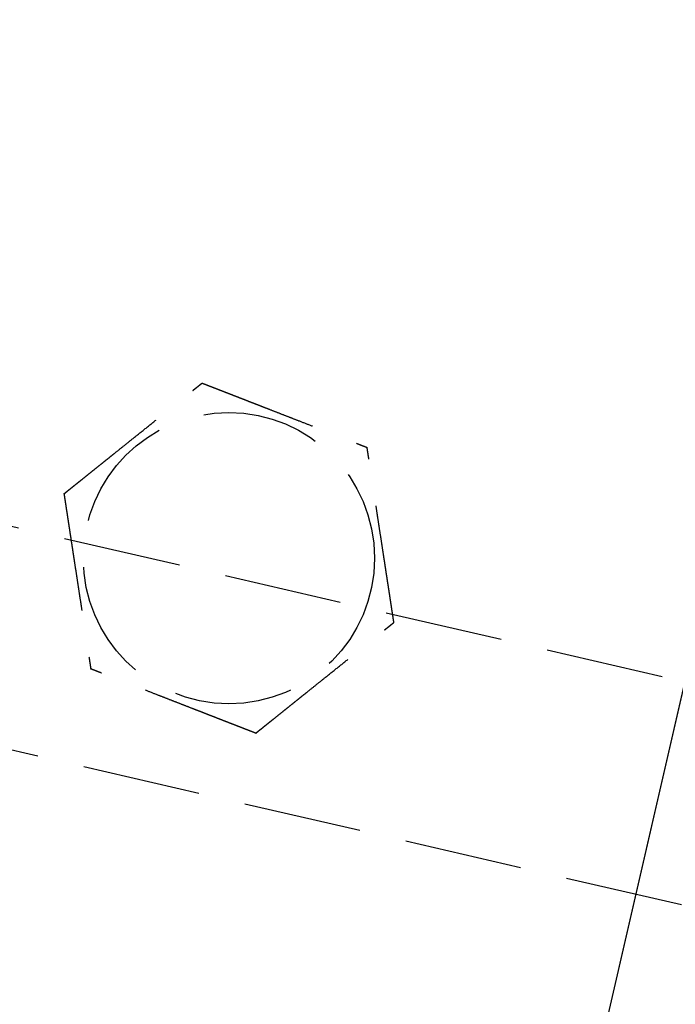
# Model space of a CAD drawing. Header units: millimetres. Extents: x 42975 to 708721, y 118172 to 172014.
# Tile 38 of 256: x 317292 to 317320, y 147702 to 147743. Entities that reach past the tile are written whole.
import ezdxf

# ---------------------------------------------------------------- set-up
doc = ezdxf.new("R2010")
doc.units = ezdxf.units.MM
doc.linetypes.add('ГТО-1 Пунктир', pattern=[7, 5, -2])
doc.linetypes.add('осевая', pattern=[50.8, 31.75, -6.35, 6.35, -6.35])
for name, color, linetype, lineweight in [('ГТО-2_Размеры_035', 2, 'Continuous', 35), ('ОГОС_Пунктир_025', 151, 'ГТО-1 Пунктир', 25), ('ОГСО_Оси_025', 7, 'осевая', 25)]:
    doc.layers.add(name, color=color, linetype=linetype, lineweight=lineweight)

# ---------------------------------------------------------------- blocks, each defined once
blk = doc.blocks.new('ОГСО_Затвор_План')
at = {"layer": 'ОГОС_Пунктир_025'}
blk.add_line((-804.171, -137.499), (-1174.17, -137.499), dxfattribs=at)
blk.add_line((-804.171, -137.499), (-1174.17, -137.499), dxfattribs=at)
blk.add_lwpolyline([(-877.928, -175.75), (-1127.151, -175.809, -0.414283), (-1137.153, -165.809), (-1137.153, -138.25, -0.414214), (-1127.153, -128.25), (-877.928, -128.25)], format="xyb", dxfattribs=at)
blk.add_circle((-924.17, -127.499), 6.172, dxfattribs=at)
blk.add_circle((-924.17, -127.499), 6.172, dxfattribs=at)
for points, knots in [([(-931.597, -126.417), (-931.596, -126.416), (-931.595, -126.413), (-931.592, -126.41), (-931.588, -126.405), (-931.584, -126.4), (-931.579, -126.393), (-931.572, -126.385), (-931.564, -126.374), (-931.554, -126.362), (-931.544, -126.349), (-931.532, -126.334), (-931.519, -126.318), (-931.502, -126.296), (-931.481, -126.269), (-931.455, -126.237), (-931.428, -126.202), (-931.399, -126.166), (-931.369, -126.128), (-931.333, -126.083), (-931.291, -126.029), (-931.243, -125.968), (-931.193, -125.904), (-931.141, -125.839), (-931.089, -125.773), (-931.036, -125.706), (-930.96, -125.61), (-930.861, -125.484), (-930.739, -125.33), (-930.616, -125.173), (-930.491, -125.015), (-930.365, -124.856), (-930.239, -124.697), (-930.112, -124.536), (-929.986, -124.376), (-929.803, -124.144), (-929.565, -123.843), (-929.232, -123.421), (-928.859, -122.948), (-928.543, -122.549), (-928.326, -122.273), (-928.206, -122.122), (-928.087, -121.971), (-927.969, -121.821), (-927.851, -121.672), (-927.735, -121.525), (-927.635, -121.398), (-927.55, -121.291), (-927.482, -121.204), (-927.415, -121.119), (-927.358, -121.047), (-927.311, -120.988), (-927.275, -120.942), (-927.239, -120.897), (-927.205, -120.854), (-927.172, -120.811), (-927.14, -120.771), (-927.112, -120.736), (-927.088, -120.706), (-927.069, -120.681), (-927.05, -120.658), (-927.033, -120.636), (-927.017, -120.615), (-927.002, -120.597), (-926.99, -120.582), (-926.98, -120.568), (-926.971, -120.557), (-926.963, -120.547), (-926.956, -120.539), (-926.952, -120.533), (-926.949, -120.529), (-926.947, -120.527), (-926.947, -120.526), (-926.946, -120.526)], [0, 0, 0, 0, 0.004182, 0.008796, 0.014274, 0.021049, 0.029551, 0.040213, 0.053193, 0.068473, 0.085817, 0.104993, 0.125765, 0.147899, 0.186716, 0.228314, 0.272433, 0.318812, 0.367192, 0.417311, 0.492942, 0.57135, 0.652175, 0.735056, 0.819633, 0.905547, 0.992437, 1.187015, 1.384221, 1.583667, 1.784961, 1.987716, 2.191541, 2.396048, 2.600847, 2.805548, 3.279755, 3.752759, 4.418911, 5.086096, 5.279547, 5.472711, 5.665165, 5.856488, 6.046255, 6.234045, 6.419434, 6.531413, 6.64193, 6.75058, 6.856957, 6.916901, 6.975705, 7.033118, 7.088883, 7.142748, 7.194459, 7.243763, 7.276857, 7.308463, 7.338412, 7.366534, 7.392658, 7.416614, 7.435447, 7.452366, 7.467208, 7.479807, 7.489999, 7.497619, 7.502504, 7.504452, 7.505541, 7.505541, 7.505541, 7.505541]), ([(-931.597, -126.417), (-931.596, -126.416), (-931.595, -126.413), (-931.592, -126.41), (-931.588, -126.405), (-931.584, -126.4), (-931.579, -126.393), (-931.572, -126.385), (-931.564, -126.374), (-931.554, -126.362), (-931.544, -126.349), (-931.532, -126.334), (-931.519, -126.318), (-931.502, -126.296), (-931.481, -126.269), (-931.455, -126.237), (-931.428, -126.202), (-931.399, -126.166), (-931.369, -126.128), (-931.333, -126.083), (-931.291, -126.029), (-931.243, -125.968), (-931.193, -125.904), (-931.141, -125.839), (-931.089, -125.773), (-931.036, -125.706), (-930.96, -125.61), (-930.861, -125.484), (-930.739, -125.33), (-930.616, -125.173), (-930.491, -125.015), (-930.365, -124.856), (-930.239, -124.697), (-930.112, -124.536), (-929.986, -124.376), (-929.803, -124.144), (-929.565, -123.843), (-929.232, -123.421), (-928.859, -122.948), (-928.543, -122.549), (-928.326, -122.273), (-928.206, -122.122), (-928.087, -121.971), (-927.969, -121.821), (-927.851, -121.672), (-927.735, -121.525), (-927.635, -121.398), (-927.55, -121.291), (-927.482, -121.204), (-927.415, -121.119), (-927.358, -121.047), (-927.311, -120.988), (-927.275, -120.942), (-927.239, -120.897), (-927.205, -120.854), (-927.172, -120.811), (-927.14, -120.771), (-927.112, -120.736), (-927.088, -120.706), (-927.069, -120.681), (-927.05, -120.658), (-927.033, -120.636), (-927.017, -120.615), (-927.002, -120.597), (-926.99, -120.582), (-926.98, -120.568), (-926.971, -120.557), (-926.963, -120.547), (-926.956, -120.539), (-926.952, -120.533), (-926.949, -120.529), (-926.947, -120.527), (-926.947, -120.526), (-926.946, -120.526)], [0, 0, 0, 0, 0.004182, 0.008796, 0.014274, 0.021049, 0.029551, 0.040213, 0.053193, 0.068473, 0.085817, 0.104993, 0.125765, 0.147899, 0.186716, 0.228314, 0.272433, 0.318812, 0.367192, 0.417311, 0.492942, 0.57135, 0.652175, 0.735056, 0.819633, 0.905547, 0.992437, 1.187015, 1.384221, 1.583667, 1.784961, 1.987716, 2.191541, 2.396048, 2.600847, 2.805548, 3.279755, 3.752759, 4.418911, 5.086096, 5.279547, 5.472711, 5.665165, 5.856488, 6.046255, 6.234045, 6.419434, 6.531413, 6.64193, 6.75058, 6.856957, 6.916901, 6.975705, 7.033118, 7.088883, 7.142748, 7.194459, 7.243763, 7.276857, 7.308463, 7.338412, 7.366534, 7.392658, 7.416614, 7.435447, 7.452366, 7.467208, 7.479807, 7.489999, 7.497619, 7.502504, 7.504452, 7.505541, 7.505541, 7.505541, 7.505541]), ([(-926.946, -120.526), (-926.945, -120.526), (-926.943, -120.527), (-926.939, -120.527), (-926.934, -120.528), (-926.929, -120.529), (-926.922, -120.53), (-926.915, -120.531), (-926.905, -120.532), (-926.894, -120.534), (-926.881, -120.536), (-926.867, -120.538), (-926.851, -120.54), (-926.834, -120.542), (-926.815, -120.545), (-926.793, -120.548), (-926.767, -120.552), (-926.736, -120.557), (-926.704, -120.561), (-926.671, -120.566), (-926.636, -120.571), (-926.6, -120.577), (-926.563, -120.582), (-926.518, -120.588), (-926.466, -120.596), (-926.405, -120.605), (-926.343, -120.614), (-926.28, -120.623), (-926.215, -120.633), (-926.149, -120.642), (-926.082, -120.652), (-926.015, -120.662), (-925.916, -120.676), (-925.785, -120.695), (-925.621, -120.719), (-925.456, -120.743), (-925.289, -120.768), (-925.122, -120.792), (-924.953, -120.817), (-924.784, -120.841), (-924.614, -120.866), (-924.444, -120.891), (-924.273, -120.916), (-924.034, -120.95), (-923.727, -120.995), (-923.351, -121.05), (-922.976, -121.105), (-922.555, -121.166), (-922.087, -121.234), (-921.701, -121.291), (-921.445, -121.328), (-921.318, -121.346), (-921.192, -121.365), (-921.066, -121.383), (-920.942, -121.401), (-920.818, -121.419), (-920.695, -121.437), (-920.574, -121.455), (-920.466, -121.471), (-920.373, -121.484), (-920.294, -121.496), (-920.217, -121.507), (-920.14, -121.518), (-920.075, -121.528), (-920.019, -121.536), (-919.974, -121.542), (-919.93, -121.549), (-919.887, -121.555), (-919.846, -121.561), (-919.806, -121.567), (-919.767, -121.572), (-919.734, -121.577), (-919.705, -121.582), (-919.681, -121.585), (-919.658, -121.588), (-919.637, -121.591), (-919.617, -121.594), (-919.599, -121.597), (-919.583, -121.599), (-919.569, -121.601), (-919.557, -121.603), (-919.547, -121.605), (-919.538, -121.606), (-919.531, -121.607), (-919.526, -121.608), (-919.522, -121.608), (-919.52, -121.608), (-919.52, -121.609), (-919.519, -121.609)], [0, 0, 0, 0, 0.003646, 0.007568, 0.012043, 0.017347, 0.023757, 0.031549, 0.041, 0.052271, 0.06531, 0.079964, 0.096078, 0.113498, 0.132072, 0.151644, 0.181004, 0.211968, 0.244426, 0.278268, 0.313382, 0.349658, 0.386984, 0.425251, 0.484866, 0.546217, 0.60913, 0.673436, 0.738961, 0.805533, 0.872981, 0.941134, 1.009817, 1.173364, 1.338708, 1.505641, 1.673955, 1.843445, 2.0139, 2.185115, 2.356881, 2.52899, 2.701235, 2.873409, 3.253803, 3.633193, 4.011945, 4.390427, 4.911085, 5.431743, 5.559879, 5.687814, 5.815361, 5.942329, 6.068531, 6.193776, 6.317876, 6.440642, 6.561884, 6.6427, 6.722523, 6.80114, 6.878337, 6.953902, 7.000479, 7.046165, 7.090802, 7.13423, 7.176288, 7.216817, 7.255657, 7.292648, 7.318041, 7.34229, 7.365294, 7.38695, 7.407156, 7.42581, 7.44281, 7.456046, 7.467889, 7.478247, 7.487031, 7.494151, 7.499515, 7.503035, 7.504639, 7.505537, 7.505537, 7.505537, 7.505537]), ([(-926.946, -120.526), (-926.945, -120.526), (-926.943, -120.527), (-926.939, -120.527), (-926.934, -120.528), (-926.929, -120.529), (-926.922, -120.53), (-926.915, -120.531), (-926.905, -120.532), (-926.894, -120.534), (-926.881, -120.536), (-926.867, -120.538), (-926.851, -120.54), (-926.834, -120.542), (-926.815, -120.545), (-926.793, -120.548), (-926.767, -120.552), (-926.736, -120.557), (-926.704, -120.561), (-926.671, -120.566), (-926.636, -120.571), (-926.6, -120.577), (-926.563, -120.582), (-926.518, -120.588), (-926.466, -120.596), (-926.405, -120.605), (-926.343, -120.614), (-926.28, -120.623), (-926.215, -120.633), (-926.149, -120.642), (-926.082, -120.652), (-926.015, -120.662), (-925.916, -120.676), (-925.785, -120.695), (-925.621, -120.719), (-925.456, -120.743), (-925.289, -120.768), (-925.122, -120.792), (-924.953, -120.817), (-924.784, -120.841), (-924.614, -120.866), (-924.444, -120.891), (-924.273, -120.916), (-924.034, -120.95), (-923.727, -120.995), (-923.351, -121.05), (-922.976, -121.105), (-922.555, -121.166), (-922.087, -121.234), (-921.701, -121.291), (-921.445, -121.328), (-921.318, -121.346), (-921.192, -121.365), (-921.066, -121.383), (-920.942, -121.401), (-920.818, -121.419), (-920.695, -121.437), (-920.574, -121.455), (-920.466, -121.471), (-920.373, -121.484), (-920.294, -121.496), (-920.217, -121.507), (-920.14, -121.518), (-920.075, -121.528), (-920.019, -121.536), (-919.974, -121.542), (-919.93, -121.549), (-919.887, -121.555), (-919.846, -121.561), (-919.806, -121.567), (-919.767, -121.572), (-919.734, -121.577), (-919.705, -121.582), (-919.681, -121.585), (-919.658, -121.588), (-919.637, -121.591), (-919.617, -121.594), (-919.599, -121.597), (-919.583, -121.599), (-919.569, -121.601), (-919.557, -121.603), (-919.547, -121.605), (-919.538, -121.606), (-919.531, -121.607), (-919.526, -121.608), (-919.522, -121.608), (-919.52, -121.608), (-919.52, -121.609), (-919.519, -121.609)], [0, 0, 0, 0, 0.003646, 0.007568, 0.012043, 0.017347, 0.023757, 0.031549, 0.041, 0.052271, 0.06531, 0.079964, 0.096078, 0.113498, 0.132072, 0.151644, 0.181004, 0.211968, 0.244426, 0.278268, 0.313382, 0.349658, 0.386984, 0.425251, 0.484866, 0.546217, 0.60913, 0.673436, 0.738961, 0.805533, 0.872981, 0.941134, 1.009817, 1.173364, 1.338708, 1.505641, 1.673955, 1.843445, 2.0139, 2.185115, 2.356881, 2.52899, 2.701235, 2.873409, 3.253803, 3.633193, 4.011945, 4.390427, 4.911085, 5.431743, 5.559879, 5.687814, 5.815361, 5.942329, 6.068531, 6.193776, 6.317876, 6.440642, 6.561884, 6.6427, 6.722523, 6.80114, 6.878337, 6.953902, 7.000479, 7.046165, 7.090802, 7.13423, 7.176288, 7.216817, 7.255657, 7.292648, 7.318041, 7.34229, 7.365294, 7.38695, 7.407156, 7.42581, 7.44281, 7.456046, 7.467889, 7.478247, 7.487031, 7.494151, 7.499515, 7.503035, 7.504639, 7.505537, 7.505537, 7.505537, 7.505537]), ([(-916.743, -128.582), (-916.744, -128.581), (-916.745, -128.578), (-916.746, -128.575), (-916.748, -128.57), (-916.75, -128.565), (-916.752, -128.559), (-916.755, -128.552), (-916.759, -128.543), (-916.763, -128.533), (-916.768, -128.521), (-916.773, -128.507), (-916.779, -128.492), (-916.785, -128.476), (-916.792, -128.459), (-916.801, -128.438), (-916.81, -128.413), (-916.822, -128.384), (-916.834, -128.354), (-916.846, -128.323), (-916.859, -128.29), (-916.873, -128.257), (-916.886, -128.222), (-916.903, -128.18), (-916.923, -128.131), (-916.945, -128.074), (-916.969, -128.016), (-916.992, -127.956), (-917.017, -127.895), (-917.041, -127.833), (-917.066, -127.771), (-917.091, -127.707), (-917.128, -127.614), (-917.177, -127.491), (-917.239, -127.338), (-917.3, -127.183), (-917.363, -127.026), (-917.425, -126.869), (-917.488, -126.711), (-917.551, -126.552), (-917.615, -126.392), (-917.679, -126.232), (-917.742, -126.072), (-917.832, -125.848), (-917.947, -125.559), (-918.087, -125.207), (-918.227, -124.855), (-918.385, -124.459), (-918.56, -124.019), (-918.706, -123.652), (-918.806, -123.402), (-918.859, -123.268), (-918.912, -123.135), (-918.964, -123.003), (-919.017, -122.871), (-919.068, -122.741), (-919.12, -122.613), (-919.163, -122.503), (-919.2, -122.411), (-919.229, -122.336), (-919.259, -122.263), (-919.287, -122.192), (-919.312, -122.13), (-919.332, -122.078), (-919.349, -122.036), (-919.366, -121.994), (-919.382, -121.954), (-919.397, -121.915), (-919.412, -121.877), (-919.427, -121.841), (-919.439, -121.81), (-919.45, -121.783), (-919.459, -121.761), (-919.467, -121.739), (-919.475, -121.719), (-919.483, -121.7), (-919.49, -121.683), (-919.496, -121.668), (-919.501, -121.655), (-919.505, -121.644), (-919.509, -121.634), (-919.512, -121.626), (-919.515, -121.62), (-919.517, -121.615), (-919.518, -121.612), (-919.519, -121.61), (-919.519, -121.609), (-919.519, -121.609)], [0, 0, 0, 0, 0.00365, 0.007576, 0.012055, 0.017363, 0.023776, 0.03157, 0.041022, 0.052294, 0.065332, 0.079984, 0.096097, 0.113515, 0.132087, 0.151657, 0.181016, 0.211981, 0.24444, 0.278282, 0.313398, 0.349675, 0.387004, 0.425272, 0.484886, 0.546235, 0.609147, 0.673449, 0.738971, 0.80554, 0.872985, 0.941133, 1.009814, 1.173359, 1.338702, 1.505635, 1.673951, 1.843441, 2.013898, 2.185115, 2.356883, 2.528994, 2.701242, 2.873418, 3.253811, 3.6332, 4.011952, 4.390432, 4.911089, 5.431746, 5.575887, 5.719745, 5.863051, 6.005536, 6.14693, 6.286965, 6.425372, 6.561882, 6.642702, 6.72253, 6.801151, 6.878353, 6.953922, 7.000498, 7.046184, 7.09082, 7.134246, 7.176303, 7.21683, 7.255668, 7.292656, 7.318047, 7.342294, 7.365296, 7.38695, 7.407155, 7.425809, 7.442809, 7.456048, 7.467892, 7.478253, 7.48704, 7.494161, 7.499528, 7.503048, 7.504653, 7.50555, 7.50555, 7.50555, 7.50555]), ([(-916.743, -128.582), (-916.744, -128.581), (-916.745, -128.578), (-916.746, -128.575), (-916.748, -128.57), (-916.75, -128.565), (-916.752, -128.559), (-916.755, -128.552), (-916.759, -128.543), (-916.763, -128.533), (-916.768, -128.521), (-916.773, -128.507), (-916.779, -128.492), (-916.785, -128.476), (-916.792, -128.459), (-916.801, -128.438), (-916.81, -128.413), (-916.822, -128.384), (-916.834, -128.354), (-916.846, -128.323), (-916.859, -128.29), (-916.873, -128.257), (-916.886, -128.222), (-916.903, -128.18), (-916.923, -128.131), (-916.945, -128.074), (-916.969, -128.016), (-916.992, -127.956), (-917.017, -127.895), (-917.041, -127.833), (-917.066, -127.771), (-917.091, -127.707), (-917.128, -127.614), (-917.177, -127.491), (-917.239, -127.338), (-917.3, -127.183), (-917.363, -127.026), (-917.425, -126.869), (-917.488, -126.711), (-917.551, -126.552), (-917.615, -126.392), (-917.679, -126.232), (-917.742, -126.072), (-917.832, -125.848), (-917.947, -125.559), (-918.087, -125.207), (-918.227, -124.855), (-918.385, -124.459), (-918.56, -124.019), (-918.706, -123.652), (-918.806, -123.402), (-918.859, -123.268), (-918.912, -123.135), (-918.964, -123.003), (-919.017, -122.871), (-919.068, -122.741), (-919.12, -122.613), (-919.163, -122.503), (-919.2, -122.411), (-919.229, -122.336), (-919.259, -122.263), (-919.287, -122.192), (-919.312, -122.13), (-919.332, -122.078), (-919.349, -122.036), (-919.366, -121.994), (-919.382, -121.954), (-919.397, -121.915), (-919.412, -121.877), (-919.427, -121.841), (-919.439, -121.81), (-919.45, -121.783), (-919.459, -121.761), (-919.467, -121.739), (-919.475, -121.719), (-919.483, -121.7), (-919.49, -121.683), (-919.496, -121.668), (-919.501, -121.655), (-919.505, -121.644), (-919.509, -121.634), (-919.512, -121.626), (-919.515, -121.62), (-919.517, -121.615), (-919.518, -121.612), (-919.519, -121.61), (-919.519, -121.609), (-919.519, -121.609)], [0, 0, 0, 0, 0.00365, 0.007576, 0.012055, 0.017363, 0.023776, 0.03157, 0.041022, 0.052294, 0.065332, 0.079984, 0.096097, 0.113515, 0.132087, 0.151657, 0.181016, 0.211981, 0.24444, 0.278282, 0.313398, 0.349675, 0.387004, 0.425272, 0.484886, 0.546235, 0.609147, 0.673449, 0.738971, 0.80554, 0.872985, 0.941133, 1.009814, 1.173359, 1.338702, 1.505635, 1.673951, 1.843441, 2.013898, 2.185115, 2.356883, 2.528994, 2.701242, 2.873418, 3.253811, 3.6332, 4.011952, 4.390432, 4.911089, 5.431746, 5.575887, 5.719745, 5.863051, 6.005536, 6.14693, 6.286965, 6.425372, 6.561882, 6.642702, 6.72253, 6.801151, 6.878353, 6.953922, 7.000498, 7.046184, 7.09082, 7.134246, 7.176303, 7.21683, 7.255668, 7.292656, 7.318047, 7.342294, 7.365296, 7.38695, 7.407155, 7.425809, 7.442809, 7.456048, 7.467892, 7.478253, 7.48704, 7.494161, 7.499528, 7.503048, 7.504653, 7.50555, 7.50555, 7.50555, 7.50555]), ([(-931.597, -126.417), (-931.597, -126.418), (-931.596, -126.42), (-931.594, -126.424), (-931.593, -126.428), (-931.591, -126.433), (-931.588, -126.439), (-931.585, -126.447), (-931.582, -126.455), (-931.578, -126.466), (-931.573, -126.478), (-931.568, -126.492), (-931.562, -126.506), (-931.555, -126.523), (-931.548, -126.54), (-931.54, -126.561), (-931.53, -126.585), (-931.519, -126.614), (-931.507, -126.644), (-931.494, -126.676), (-931.481, -126.708), (-931.468, -126.742), (-931.454, -126.777), (-931.437, -126.818), (-931.418, -126.868), (-931.395, -126.925), (-931.372, -126.983), (-931.348, -127.043), (-931.324, -127.104), (-931.299, -127.165), (-931.274, -127.228), (-931.249, -127.291), (-931.212, -127.384), (-931.163, -127.507), (-931.102, -127.661), (-931.04, -127.816), (-930.978, -127.972), (-930.915, -128.13), (-930.852, -128.288), (-930.789, -128.447), (-930.726, -128.607), (-930.662, -128.766), (-930.598, -128.926), (-930.509, -129.151), (-930.394, -129.44), (-930.254, -129.792), (-930.114, -130.144), (-929.956, -130.54), (-929.781, -130.98), (-929.635, -131.347), (-929.535, -131.597), (-929.482, -131.731), (-929.429, -131.864), (-929.376, -131.996), (-929.324, -132.127), (-929.272, -132.257), (-929.221, -132.386), (-929.177, -132.496), (-929.141, -132.588), (-929.111, -132.662), (-929.082, -132.735), (-929.054, -132.807), (-929.029, -132.869), (-929.008, -132.921), (-928.991, -132.963), (-928.975, -133.004), (-928.959, -133.045), (-928.943, -133.084), (-928.928, -133.121), (-928.914, -133.157), (-928.902, -133.189), (-928.891, -133.216), (-928.882, -133.238), (-928.873, -133.259), (-928.865, -133.279), (-928.858, -133.298), (-928.851, -133.315), (-928.845, -133.331), (-928.84, -133.344), (-928.835, -133.355), (-928.832, -133.364), (-928.828, -133.372), (-928.826, -133.379), (-928.824, -133.384), (-928.823, -133.387), (-928.822, -133.389), (-928.821, -133.39), (-928.821, -133.39)], [0, 0, 0, 0, 0.003644, 0.007565, 0.012038, 0.017341, 0.023751, 0.031543, 0.040994, 0.052267, 0.065309, 0.079965, 0.096082, 0.113506, 0.132082, 0.151657, 0.181017, 0.21198, 0.244437, 0.278275, 0.313386, 0.349658, 0.386981, 0.425244, 0.484857, 0.546206, 0.60912, 0.673425, 0.738951, 0.805525, 0.872975, 0.941128, 1.009814, 1.173364, 1.33871, 1.505645, 1.673961, 1.843451, 2.013908, 2.185122, 2.356888, 2.528998, 2.701243, 2.873417, 3.253809, 3.633199, 4.011951, 4.390433, 4.911089, 5.431746, 5.575888, 5.719747, 5.863053, 6.005539, 6.146933, 6.286968, 6.425374, 6.561881, 6.642695, 6.722517, 6.801133, 6.87833, 6.953895, 7.000474, 7.046164, 7.090803, 7.134233, 7.176294, 7.216824, 7.255665, 7.292657, 7.318048, 7.342295, 7.365297, 7.386951, 7.407156, 7.42581, 7.44281, 7.456048, 7.467893, 7.478254, 7.48704, 7.494162, 7.499528, 7.503048, 7.504653, 7.50555, 7.50555, 7.50555, 7.50555]), ([(-931.597, -126.417), (-931.597, -126.418), (-931.596, -126.42), (-931.594, -126.424), (-931.593, -126.428), (-931.591, -126.433), (-931.588, -126.439), (-931.585, -126.447), (-931.582, -126.455), (-931.578, -126.466), (-931.573, -126.478), (-931.568, -126.492), (-931.562, -126.506), (-931.555, -126.523), (-931.548, -126.54), (-931.54, -126.561), (-931.53, -126.585), (-931.519, -126.614), (-931.507, -126.644), (-931.494, -126.676), (-931.481, -126.708), (-931.468, -126.742), (-931.454, -126.777), (-931.437, -126.818), (-931.418, -126.868), (-931.395, -126.925), (-931.372, -126.983), (-931.348, -127.043), (-931.324, -127.104), (-931.299, -127.165), (-931.274, -127.228), (-931.249, -127.291), (-931.212, -127.384), (-931.163, -127.507), (-931.102, -127.661), (-931.04, -127.816), (-930.978, -127.972), (-930.915, -128.13), (-930.852, -128.288), (-930.789, -128.447), (-930.726, -128.607), (-930.662, -128.766), (-930.598, -128.926), (-930.509, -129.151), (-930.394, -129.44), (-930.254, -129.792), (-930.114, -130.144), (-929.956, -130.54), (-929.781, -130.98), (-929.635, -131.347), (-929.535, -131.597), (-929.482, -131.731), (-929.429, -131.864), (-929.376, -131.996), (-929.324, -132.127), (-929.272, -132.257), (-929.221, -132.386), (-929.177, -132.496), (-929.141, -132.588), (-929.111, -132.662), (-929.082, -132.735), (-929.054, -132.807), (-929.029, -132.869), (-929.008, -132.921), (-928.991, -132.963), (-928.975, -133.004), (-928.959, -133.045), (-928.943, -133.084), (-928.928, -133.121), (-928.914, -133.157), (-928.902, -133.189), (-928.891, -133.216), (-928.882, -133.238), (-928.873, -133.259), (-928.865, -133.279), (-928.858, -133.298), (-928.851, -133.315), (-928.845, -133.331), (-928.84, -133.344), (-928.835, -133.355), (-928.832, -133.364), (-928.828, -133.372), (-928.826, -133.379), (-928.824, -133.384), (-928.823, -133.387), (-928.822, -133.389), (-928.821, -133.39), (-928.821, -133.39)], [0, 0, 0, 0, 0.003644, 0.007565, 0.012038, 0.017341, 0.023751, 0.031543, 0.040994, 0.052267, 0.065309, 0.079965, 0.096082, 0.113506, 0.132082, 0.151657, 0.181017, 0.21198, 0.244437, 0.278275, 0.313386, 0.349658, 0.386981, 0.425244, 0.484857, 0.546206, 0.60912, 0.673425, 0.738951, 0.805525, 0.872975, 0.941128, 1.009814, 1.173364, 1.33871, 1.505645, 1.673961, 1.843451, 2.013908, 2.185122, 2.356888, 2.528998, 2.701243, 2.873417, 3.253809, 3.633199, 4.011951, 4.390433, 4.911089, 5.431746, 5.575888, 5.719747, 5.863053, 6.005539, 6.146933, 6.286968, 6.425374, 6.561881, 6.642695, 6.722517, 6.801133, 6.87833, 6.953895, 7.000474, 7.046164, 7.090803, 7.134233, 7.176294, 7.216824, 7.255665, 7.292657, 7.318048, 7.342295, 7.365297, 7.386951, 7.407156, 7.42581, 7.44281, 7.456048, 7.467893, 7.478254, 7.48704, 7.494162, 7.499528, 7.503048, 7.504653, 7.50555, 7.50555, 7.50555, 7.50555]), ([(-921.394, -134.473), (-921.393, -134.472), (-921.392, -134.469), (-921.389, -134.465), (-921.385, -134.461), (-921.381, -134.456), (-921.376, -134.449), (-921.369, -134.44), (-921.361, -134.43), (-921.351, -134.418), (-921.341, -134.405), (-921.329, -134.39), (-921.316, -134.374), (-921.299, -134.352), (-921.278, -134.325), (-921.252, -134.293), (-921.225, -134.258), (-921.196, -134.222), (-921.166, -134.184), (-921.13, -134.138), (-921.088, -134.085), (-921.04, -134.024), (-920.99, -133.96), (-920.938, -133.895), (-920.886, -133.829), (-920.833, -133.762), (-920.757, -133.666), (-920.658, -133.54), (-920.536, -133.386), (-920.413, -133.229), (-920.288, -133.071), (-920.162, -132.912), (-920.036, -132.752), (-919.909, -132.592), (-919.783, -132.431), (-919.6, -132.2), (-919.362, -131.899), (-919.029, -131.477), (-918.656, -131.004), (-918.34, -130.605), (-918.123, -130.329), (-918.003, -130.178), (-917.884, -130.027), (-917.765, -129.877), (-917.648, -129.728), (-917.532, -129.58), (-917.431, -129.454), (-917.347, -129.347), (-917.279, -129.26), (-917.212, -129.175), (-917.155, -129.103), (-917.108, -129.044), (-917.072, -128.998), (-917.036, -128.953), (-917.002, -128.909), (-916.968, -128.867), (-916.937, -128.827), (-916.909, -128.792), (-916.885, -128.762), (-916.866, -128.737), (-916.847, -128.714), (-916.83, -128.692), (-916.814, -128.671), (-916.799, -128.653), (-916.787, -128.637), (-916.777, -128.624), (-916.767, -128.613), (-916.76, -128.603), (-916.753, -128.595), (-916.749, -128.589), (-916.746, -128.585), (-916.744, -128.583), (-916.743, -128.582), (-916.743, -128.582)], [0, 0, 0, 0, 0.004182, 0.008796, 0.014274, 0.021049, 0.029551, 0.040213, 0.053193, 0.068473, 0.085817, 0.104993, 0.125765, 0.147899, 0.186716, 0.228314, 0.272433, 0.318812, 0.367192, 0.417311, 0.492942, 0.57135, 0.652175, 0.735056, 0.819633, 0.905547, 0.992437, 1.187015, 1.384221, 1.583667, 1.784961, 1.987716, 2.191541, 2.396048, 2.600847, 2.805548, 3.279755, 3.752758, 4.418912, 5.086095, 5.279542, 5.472702, 5.665152, 5.856471, 6.046235, 6.234023, 6.41941, 6.531396, 6.64192, 6.750575, 6.856957, 6.916897, 6.975698, 7.033106, 7.088868, 7.14273, 7.194438, 7.243739, 7.276835, 7.308444, 7.338397, 7.366522, 7.392651, 7.416614, 7.435451, 7.452375, 7.467221, 7.479822, 7.490013, 7.497629, 7.502504, 7.504441, 7.505517, 7.505517, 7.505517, 7.505517]), ([(-921.394, -134.473), (-921.393, -134.472), (-921.392, -134.469), (-921.389, -134.465), (-921.385, -134.461), (-921.381, -134.456), (-921.376, -134.449), (-921.369, -134.44), (-921.361, -134.43), (-921.351, -134.418), (-921.341, -134.405), (-921.329, -134.39), (-921.316, -134.374), (-921.299, -134.352), (-921.278, -134.325), (-921.252, -134.293), (-921.225, -134.258), (-921.196, -134.222), (-921.166, -134.184), (-921.13, -134.138), (-921.088, -134.085), (-921.04, -134.024), (-920.99, -133.96), (-920.938, -133.895), (-920.886, -133.829), (-920.833, -133.762), (-920.757, -133.666), (-920.658, -133.54), (-920.536, -133.386), (-920.413, -133.229), (-920.288, -133.071), (-920.162, -132.912), (-920.036, -132.752), (-919.909, -132.592), (-919.783, -132.431), (-919.6, -132.2), (-919.362, -131.899), (-919.029, -131.477), (-918.656, -131.004), (-918.34, -130.605), (-918.123, -130.329), (-918.003, -130.178), (-917.884, -130.027), (-917.765, -129.877), (-917.648, -129.728), (-917.532, -129.58), (-917.431, -129.454), (-917.347, -129.347), (-917.279, -129.26), (-917.212, -129.175), (-917.155, -129.103), (-917.108, -129.044), (-917.072, -128.998), (-917.036, -128.953), (-917.002, -128.909), (-916.968, -128.867), (-916.937, -128.827), (-916.909, -128.792), (-916.885, -128.762), (-916.866, -128.737), (-916.847, -128.714), (-916.83, -128.692), (-916.814, -128.671), (-916.799, -128.653), (-916.787, -128.637), (-916.777, -128.624), (-916.767, -128.613), (-916.76, -128.603), (-916.753, -128.595), (-916.749, -128.589), (-916.746, -128.585), (-916.744, -128.583), (-916.743, -128.582), (-916.743, -128.582)], [0, 0, 0, 0, 0.004182, 0.008796, 0.014274, 0.021049, 0.029551, 0.040213, 0.053193, 0.068473, 0.085817, 0.104993, 0.125765, 0.147899, 0.186716, 0.228314, 0.272433, 0.318812, 0.367192, 0.417311, 0.492942, 0.57135, 0.652175, 0.735056, 0.819633, 0.905547, 0.992437, 1.187015, 1.384221, 1.583667, 1.784961, 1.987716, 2.191541, 2.396048, 2.600847, 2.805548, 3.279755, 3.752758, 4.418912, 5.086095, 5.279542, 5.472702, 5.665152, 5.856471, 6.046235, 6.234023, 6.41941, 6.531396, 6.64192, 6.750575, 6.856957, 6.916897, 6.975698, 7.033106, 7.088868, 7.14273, 7.194438, 7.243739, 7.276835, 7.308444, 7.338397, 7.366522, 7.392651, 7.416614, 7.435451, 7.452375, 7.467221, 7.479822, 7.490013, 7.497629, 7.502504, 7.504441, 7.505517, 7.505517, 7.505517, 7.505517]), ([(-921.394, -134.473), (-921.395, -134.472), (-921.398, -134.472), (-921.402, -134.472), (-921.406, -134.471), (-921.412, -134.47), (-921.418, -134.469), (-921.426, -134.468), (-921.435, -134.467), (-921.447, -134.465), (-921.459, -134.463), (-921.474, -134.461), (-921.49, -134.459), (-921.507, -134.456), (-921.525, -134.454), (-921.548, -134.45), (-921.574, -134.446), (-921.605, -134.442), (-921.637, -134.437), (-921.67, -134.432), (-921.705, -134.427), (-921.741, -134.422), (-921.778, -134.417), (-921.822, -134.41), (-921.875, -134.403), (-921.935, -134.394), (-921.998, -134.385), (-922.061, -134.375), (-922.126, -134.366), (-922.192, -134.356), (-922.258, -134.347), (-922.326, -134.337), (-922.425, -134.322), (-922.556, -134.303), (-922.72, -134.279), (-922.885, -134.255), (-923.051, -134.231), (-923.219, -134.207), (-923.387, -134.182), (-923.557, -134.157), (-923.727, -134.133), (-923.897, -134.108), (-924.067, -134.083), (-924.306, -134.048), (-924.614, -134.003), (-924.989, -133.949), (-925.364, -133.894), (-925.786, -133.833), (-926.254, -133.764), (-926.64, -133.708), (-926.896, -133.671), (-927.022, -133.652), (-927.149, -133.634), (-927.274, -133.616), (-927.399, -133.597), (-927.523, -133.579), (-927.646, -133.561), (-927.767, -133.544), (-927.874, -133.528), (-927.967, -133.515), (-928.046, -133.503), (-928.124, -133.492), (-928.2, -133.481), (-928.266, -133.471), (-928.321, -133.463), (-928.366, -133.456), (-928.411, -133.45), (-928.453, -133.444), (-928.495, -133.438), (-928.535, -133.432), (-928.573, -133.426), (-928.607, -133.421), (-928.635, -133.417), (-928.659, -133.414), (-928.682, -133.41), (-928.704, -133.407), (-928.723, -133.404), (-928.742, -133.402), (-928.758, -133.399), (-928.772, -133.397), (-928.784, -133.396), (-928.794, -133.394), (-928.802, -133.393), (-928.809, -133.392), (-928.815, -133.391), (-928.818, -133.391), (-928.82, -133.39), (-928.821, -133.39), (-928.821, -133.39)], [0, 0, 0, 0, 0.003645, 0.007566, 0.01204, 0.017343, 0.023753, 0.031545, 0.040995, 0.052267, 0.065307, 0.079961, 0.096076, 0.113498, 0.132072, 0.151646, 0.181006, 0.21197, 0.244428, 0.278268, 0.313381, 0.349656, 0.386981, 0.425247, 0.484861, 0.546211, 0.609125, 0.673431, 0.738956, 0.805529, 0.872978, 0.94113, 1.009815, 1.173362, 1.338706, 1.505639, 1.673954, 1.843443, 2.013898, 2.185112, 2.356878, 2.528987, 2.701232, 2.873405, 3.253798, 3.633189, 4.011942, 4.390425, 4.911082, 5.431739, 5.559874, 5.68781, 5.815356, 5.942324, 6.068526, 6.193771, 6.317871, 6.440637, 6.56188, 6.642697, 6.72252, 6.801138, 6.878336, 6.953902, 7.000478, 7.046165, 7.090801, 7.134228, 7.176286, 7.216814, 7.255654, 7.292645, 7.318037, 7.342287, 7.36529, 7.386946, 7.407152, 7.425807, 7.442806, 7.456043, 7.467886, 7.478244, 7.487028, 7.494148, 7.499512, 7.503031, 7.504635, 7.505532, 7.505532, 7.505532, 7.505532]), ([(-921.394, -134.473), (-921.395, -134.472), (-921.398, -134.472), (-921.402, -134.472), (-921.406, -134.471), (-921.412, -134.47), (-921.418, -134.469), (-921.426, -134.468), (-921.435, -134.467), (-921.447, -134.465), (-921.459, -134.463), (-921.474, -134.461), (-921.49, -134.459), (-921.507, -134.456), (-921.525, -134.454), (-921.548, -134.45), (-921.574, -134.446), (-921.605, -134.442), (-921.637, -134.437), (-921.67, -134.432), (-921.705, -134.427), (-921.741, -134.422), (-921.778, -134.417), (-921.822, -134.41), (-921.875, -134.403), (-921.935, -134.394), (-921.998, -134.385), (-922.061, -134.375), (-922.126, -134.366), (-922.192, -134.356), (-922.258, -134.347), (-922.326, -134.337), (-922.425, -134.322), (-922.556, -134.303), (-922.72, -134.279), (-922.885, -134.255), (-923.051, -134.231), (-923.219, -134.207), (-923.387, -134.182), (-923.557, -134.157), (-923.727, -134.133), (-923.897, -134.108), (-924.067, -134.083), (-924.306, -134.048), (-924.614, -134.003), (-924.989, -133.949), (-925.364, -133.894), (-925.786, -133.833), (-926.254, -133.764), (-926.64, -133.708), (-926.896, -133.671), (-927.022, -133.652), (-927.149, -133.634), (-927.274, -133.616), (-927.399, -133.597), (-927.523, -133.579), (-927.646, -133.561), (-927.767, -133.544), (-927.874, -133.528), (-927.967, -133.515), (-928.046, -133.503), (-928.124, -133.492), (-928.2, -133.481), (-928.266, -133.471), (-928.321, -133.463), (-928.366, -133.456), (-928.411, -133.45), (-928.453, -133.444), (-928.495, -133.438), (-928.535, -133.432), (-928.573, -133.426), (-928.607, -133.421), (-928.635, -133.417), (-928.659, -133.414), (-928.682, -133.41), (-928.704, -133.407), (-928.723, -133.404), (-928.742, -133.402), (-928.758, -133.399), (-928.772, -133.397), (-928.784, -133.396), (-928.794, -133.394), (-928.802, -133.393), (-928.809, -133.392), (-928.815, -133.391), (-928.818, -133.391), (-928.82, -133.39), (-928.821, -133.39), (-928.821, -133.39)], [0, 0, 0, 0, 0.003645, 0.007566, 0.01204, 0.017343, 0.023753, 0.031545, 0.040995, 0.052267, 0.065307, 0.079961, 0.096076, 0.113498, 0.132072, 0.151646, 0.181006, 0.21197, 0.244428, 0.278268, 0.313381, 0.349656, 0.386981, 0.425247, 0.484861, 0.546211, 0.609125, 0.673431, 0.738956, 0.805529, 0.872978, 0.94113, 1.009815, 1.173362, 1.338706, 1.505639, 1.673954, 1.843443, 2.013898, 2.185112, 2.356878, 2.528987, 2.701232, 2.873405, 3.253798, 3.633189, 4.011942, 4.390425, 4.911082, 5.431739, 5.559874, 5.68781, 5.815356, 5.942324, 6.068526, 6.193771, 6.317871, 6.440637, 6.56188, 6.642697, 6.72252, 6.801138, 6.878336, 6.953902, 7.000478, 7.046165, 7.090801, 7.134228, 7.176286, 7.216814, 7.255654, 7.292645, 7.318037, 7.342287, 7.36529, 7.386946, 7.407152, 7.425807, 7.442806, 7.456043, 7.467886, 7.478244, 7.487028, 7.494148, 7.499512, 7.503031, 7.504635, 7.505532, 7.505532, 7.505532, 7.505532])]:
    blk.add_open_spline(points, degree=3, knots=knots, dxfattribs=at)
at = {"layer": 'ОГСО_Оси_025'}
for p, q in [((-904.17, 684.999), (-904.17, -995.001)), ((-904.17, 231.655), (-904.17, -211.166))]:
    blk.add_line(p, q, dxfattribs=at)
blk = doc.blocks.new('A$C1AA538EC')
at = {"layer": 'ГТО-2_Размеры_035', "rotation": 346.9999999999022}
blk.add_blockref('ОГСО_Затвор_План', (-6044.682, -11100.099), dxfattribs=at)

msp = doc.modelspace()

# ---------------------------------------------------------------- block references
at = {"layer": 'ГТО-2_Размеры_035'}
msp.add_blockref('A$C1AA538EC', (324274.631, 158737.105), dxfattribs=at)

doc.saveas('drawing.dxf')
